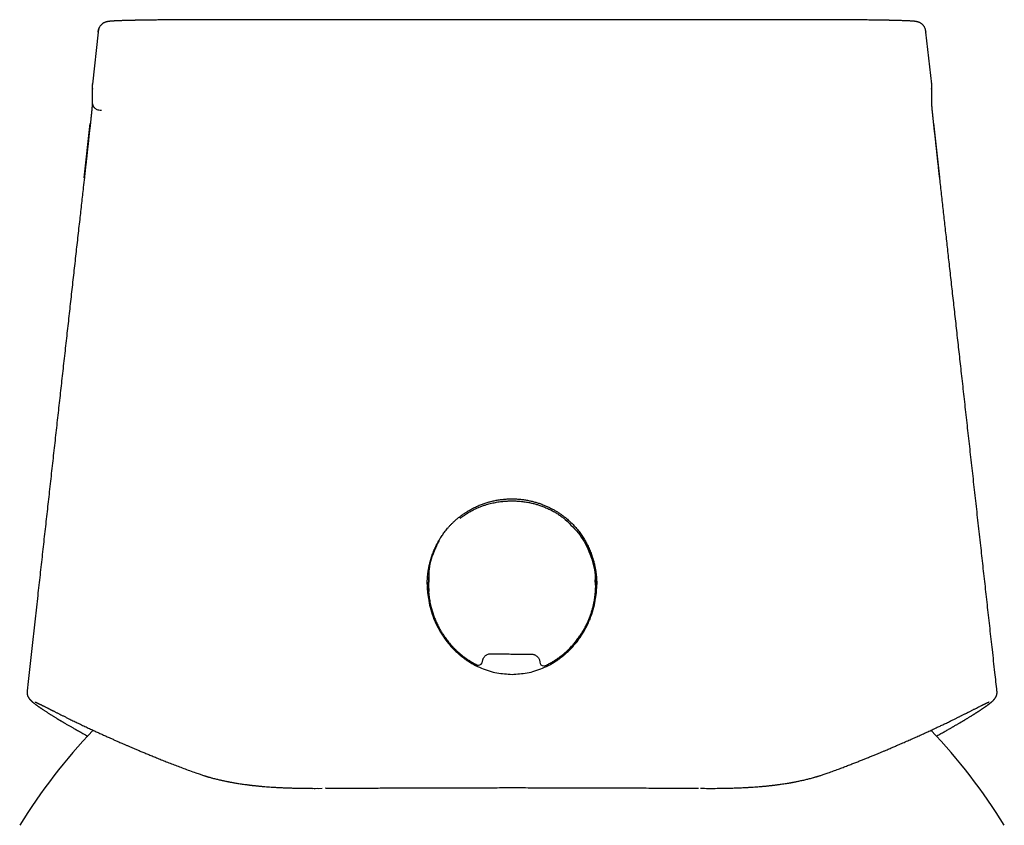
# Model space of a CAD drawing. Header units: millimetres. Extents: x 8 to 853, y 12 to 811.
# Tile 12 of 54: x 381 to 429, y 702 to 741. Entities that reach past the tile are written whole.
import ezdxf

# ---------------------------------------------------------------- set-up
doc = ezdxf.new("R2010")
doc.units = ezdxf.units.MM

msp = doc.modelspace()

# ---------------------------------------------------------------- linework, layer by layer
at = {"color": 7, "linetype": 'Continuous', "lineweight": 30}
for p, q in [((418.283, 741.146), (391.225, 741.146)), ((384.483, 740.536), (384.201, 737.998)), ((425.307, 737.998), (425.025, 740.536)), ((384.193, 737.886), (384.193, 737.119)), ((425.315, 737.119), (425.315, 737.886)), ((384.215, 737.746), (384.214, 737.748)), ((384.192, 736.96), (384.192, 736.954)), ((383.807, 733.413), (384.102, 736.06)), ((425.699, 733.431), (425.403, 736.083)), ((400.652, 713.611), (400.652, 713.468)), ((400.684, 713.012), (400.682, 713.468)), ((408.852, 713.472), (408.852, 713.617)), ((401.214, 711.297), (401.243, 711.274)), ((408.219, 711.201), (408.239, 711.218)), ((403.024, 709.572), (403.023, 709.573)), ((394.429, 703.53), (394.797, 703.524)), ((394.988, 703.522), (395.25, 703.523)), ((395.255, 703.522), (395.452, 703.523))]:
    msp.add_line(p, q, dxfattribs=at)
at = {"color": 7, "linetype": 'Continuous', "lineweight": 30, "flags": 128}
for points in [[(395.634, 703.524), (395.633, 703.524), (395.623, 703.523)], [(413.874, 703.524), (413.875, 703.524), (413.884, 703.523)]]:
    msp.add_lwpolyline(points, dxfattribs=at)
at = {"color": 7, "linetype": 'Continuous', "lineweight": 30}
for centre, radius, start, end in [((403.112, 709.751), 0.2, 243.7129, 269.3465), ((403.112, 709.751), 0.2, 269.3465, 355.3992), ((403.112, 709.751), 0.2, 355.3992, 358.4702), ((406.309, 709.715), 0.2, 183.301, 269.3465), ((406.309, 709.715), 0.2, 269.3465, 294.9906), ((404.752, 686.784), 28.358, 136.3338, 148.2338), ((404.752, 686.784), 28.358, 31.7662, 43.6645)]:
    msp.add_arc(centre, radius, start, end, dxfattribs=at)
for points, knots in [([(391.225, 741.146), (391.127, 741.146), (390.935, 741.146), (390.653, 741.146), (390.383, 741.146), (390.125, 741.146), (389.88, 741.145), (389.647, 741.145), (389.427, 741.144), (389.227, 741.144), (389.046, 741.143), (388.882, 741.143), (388.729, 741.142), (388.587, 741.141), (388.456, 741.141), (388.336, 741.14), (388.223, 741.139), (388.113, 741.138), (387.996, 741.138), (387.872, 741.137), (387.742, 741.135), (387.609, 741.134), (387.476, 741.133), (387.34, 741.131), (387.205, 741.13), (387.071, 741.128), (386.94, 741.127), (386.816, 741.125), (386.7, 741.123), (386.597, 741.121), (386.516, 741.12), (386.454, 741.119), (386.409, 741.118), (386.371, 741.117), (386.339, 741.117), (386.309, 741.116), (386.276, 741.115), (386.235, 741.115), (386.186, 741.114), (386.131, 741.112), (386.072, 741.111), (386, 741.109), (385.915, 741.107), (385.819, 741.104), (385.736, 741.102), (385.665, 741.1), (385.606, 741.098), (385.548, 741.096), (385.492, 741.093), (385.44, 741.091), (385.39, 741.089), (385.344, 741.087), (385.302, 741.085), (385.266, 741.083), (385.236, 741.081), (385.212, 741.08), (385.191, 741.078), (385.172, 741.077), (385.151, 741.076), (385.129, 741.074), (385.102, 741.072), (385.071, 741.069), (385.038, 741.065), (385.013, 741.062), (384.994, 741.06), (384.978, 741.058), (384.963, 741.055), (384.946, 741.052), (384.926, 741.048), (384.9, 741.043), (384.874, 741.036), (384.85, 741.029), (384.828, 741.021), (384.803, 741.011), (384.778, 740.999), (384.755, 740.987), (384.729, 740.972), (384.697, 740.95), (384.657, 740.917), (384.611, 740.869), (384.57, 740.813), (384.537, 740.752), (384.514, 740.689), (384.498, 740.619), (384.492, 740.571), (384.489, 740.546)], [0, 0, 0, 0, 0.029142, 0.057171, 0.084041, 0.10972, 0.134191, 0.157447, 0.179486, 0.200315, 0.217957, 0.234641, 0.250372, 0.265152, 0.278952, 0.291545, 0.303278, 0.31508, 0.327193, 0.341337, 0.355885, 0.370836, 0.386191, 0.401952, 0.418119, 0.434654, 0.450552, 0.467098, 0.482317, 0.496209, 0.508773, 0.515992, 0.5226, 0.528239, 0.532871, 0.536706, 0.541672, 0.547931, 0.555481, 0.564322, 0.574104, 0.584243, 0.600877, 0.618374, 0.636739, 0.648879, 0.661374, 0.674223, 0.687428, 0.70041, 0.712589, 0.72591, 0.738112, 0.749194, 0.759154, 0.766724, 0.773485, 0.779991, 0.787363, 0.79563, 0.804793, 0.820295, 0.835242, 0.849569, 0.856746, 0.864235, 0.872035, 0.880149, 0.889054, 0.899183, 0.910552, 0.917716, 0.92455, 0.930858, 0.935296, 0.939528, 0.943608, 0.947826, 0.954243, 0.961625, 0.969957, 0.976788, 0.984076, 0.991807, 1, 1, 1, 1]), ([(425.02, 740.545), (425.017, 740.574), (425.01, 740.629), (424.99, 740.707), (424.964, 740.77), (424.936, 740.818), (424.911, 740.853), (424.885, 740.883), (424.86, 740.909), (424.835, 740.931), (424.807, 740.953), (424.778, 740.973), (424.747, 740.991), (424.719, 741.005), (424.691, 741.016), (424.666, 741.026), (424.643, 741.033), (424.625, 741.038), (424.613, 741.041), (424.605, 741.043), (424.599, 741.045), (424.591, 741.046), (424.58, 741.049), (424.567, 741.051), (424.55, 741.054), (424.531, 741.057), (424.508, 741.061), (424.483, 741.064), (424.457, 741.067), (424.43, 741.069), (424.403, 741.072), (424.377, 741.074), (424.351, 741.076), (424.324, 741.078), (424.295, 741.08), (424.253, 741.082), (424.194, 741.085), (424.114, 741.089), (424.024, 741.093), (423.926, 741.097), (423.823, 741.1), (423.721, 741.103), (423.621, 741.106), (423.526, 741.109), (423.443, 741.111), (423.375, 741.112), (423.324, 741.113), (423.279, 741.114), (423.241, 741.115), (423.209, 741.116), (423.178, 741.116), (423.144, 741.117), (423.103, 741.118), (423.057, 741.119), (422.993, 741.12), (422.91, 741.121), (422.808, 741.123), (422.696, 741.125), (422.575, 741.126), (422.445, 741.128), (422.304, 741.13), (422.151, 741.132), (421.987, 741.133), (421.811, 741.135), (421.615, 741.137), (421.398, 741.138), (421.159, 741.14), (420.909, 741.141), (420.649, 741.142), (420.38, 741.144), (420.103, 741.144), (419.817, 741.145), (419.523, 741.146), (419.222, 741.146), (418.914, 741.146), (418.601, 741.146), (418.39, 741.146), (418.283, 741.146)], [0, 0, 0, 0, 0.008992, 0.017201, 0.024637, 0.029675, 0.034213, 0.038227, 0.041972, 0.046062, 0.050632, 0.056869, 0.064029, 0.072062, 0.079557, 0.08611, 0.092597, 0.097812, 0.101765, 0.104678, 0.107708, 0.111035, 0.116863, 0.123422, 0.130714, 0.141285, 0.152511, 0.164394, 0.176909, 0.189179, 0.200347, 0.210414, 0.219856, 0.229548, 0.2395, 0.249707, 0.27067, 0.292632, 0.315577, 0.338304, 0.360029, 0.380758, 0.398179, 0.414837, 0.430735, 0.43969, 0.44772, 0.454668, 0.460536, 0.465168, 0.469374, 0.47438, 0.480227, 0.486914, 0.49443, 0.507262, 0.521062, 0.535832, 0.551153, 0.567399, 0.584575, 0.602683, 0.621728, 0.641697, 0.66228, 0.686921, 0.712237, 0.738224, 0.764838, 0.792026, 0.819829, 0.848273, 0.877372, 0.907123, 0.937505, 0.968482, 1, 1, 1, 1]), ([(384.483, 740.532), (384.485, 740.548), (384.488, 740.581), (384.497, 740.636), (384.512, 740.693), (384.535, 740.749), (384.553, 740.783), (384.564, 740.801), (384.565, 740.801)], [0, 0, 0, 0, 0.1623, 0.35771, 0.586074, 0.781014, 0.997711, 1, 1, 1, 1]), ([(425.018, 740.546), (425.021, 740.544), (425.024, 740.541), (425.024, 740.537), (425.024, 740.536)], [0, 0, 0, 0, 0.563844, 1, 1, 1, 1]), ([(384.207, 738.009), (384.204, 737.987), (384.196, 737.943), (384.192, 737.876), (384.196, 737.81), (384.209, 737.767), (384.215, 737.746)], [0, 0, 0, 0, 0.250281, 0.5010469, 0.7514721, 1, 1, 1, 1]), ([(384.201, 737.998), (384.201, 738), (384.201, 738.004), (384.207, 738.007), (384.209, 738.009)], [0, 0, 0, 0, 0.543403, 1, 1, 1, 1]), ([(425.293, 737.746), (425.299, 737.767), (425.312, 737.81), (425.316, 737.876), (425.312, 737.943), (425.304, 737.987), (425.301, 738.009)], [0, 0, 0, 0, 0.248531, 0.498955, 0.74972, 1, 1, 1, 1]), ([(425.306, 737.998), (425.306, 738.001), (425.307, 738.004), (425.301, 738.007), (425.298, 738.009)], [0, 0, 0, 0, 0.613712, 1, 1, 1, 1]), ([(425.31, 737.815), (425.31, 737.816), (425.314, 737.835), (425.315, 737.859), (425.315, 737.881), (425.315, 737.886)], [0, 0, 0, 0, 0.052753, 0.806796, 1, 1, 1, 1]), ([(384.189, 736.955), (384.189, 736.951), (384.189, 736.945), (384.189, 736.935), (384.188, 736.924), (384.187, 736.915), (384.187, 736.905), (384.186, 736.896), (384.186, 736.888), (384.185, 736.88), (384.185, 736.872), (384.184, 736.865), (384.184, 736.858), (384.183, 736.852), (384.183, 736.846), (384.182, 736.841), (384.182, 736.837), (384.182, 736.833), (384.181, 736.83), (384.181, 736.826), (384.181, 736.822), (384.18, 736.817), (384.18, 736.811), (384.179, 736.803), (384.179, 736.794), (384.178, 736.782), (384.176, 736.77), (384.175, 736.754), (384.173, 736.735), (384.171, 736.711), (384.168, 736.682), (384.166, 736.654), (384.163, 736.631), (384.161, 736.613), (384.159, 736.593), (384.157, 736.572), (384.155, 736.548), (384.152, 736.522), (384.149, 736.498), (384.147, 736.471), (384.144, 736.444), (384.14, 736.413), (384.136, 736.375), (384.131, 736.33), (384.126, 736.277), (384.119, 736.215), (384.111, 736.143), (384.102, 736.059), (384.092, 735.963), (384.08, 735.854), (384.067, 735.733), (384.052, 735.601), (384.036, 735.456), (384.019, 735.298), (384, 735.127), (383.98, 734.944), (383.959, 734.75), (383.938, 734.563), (383.918, 734.384), (383.9, 734.218), (383.882, 734.052), (383.863, 733.888), (383.846, 733.729), (383.829, 733.577), (383.818, 733.478), (383.812, 733.43)], [0, 0, 0, 0, 0.027292, 0.058423, 0.087932, 0.115818, 0.14208, 0.166719, 0.189734, 0.211126, 0.230894, 0.249038, 0.265558, 0.280456, 0.29373, 0.305382, 0.314275, 0.321917, 0.32836, 0.334826, 0.341836, 0.351839, 0.362774, 0.374642, 0.391996, 0.411022, 0.431717, 0.45408, 0.484409, 0.514883, 0.545316, 0.575711, 0.589348, 0.602852, 0.615835, 0.628277, 0.640188, 0.651579, 0.662363, 0.668868, 0.674876, 0.680484, 0.685975, 0.691962, 0.698602, 0.70602, 0.714339, 0.723683, 0.734172, 0.745916, 0.759011, 0.772924, 0.788191, 0.804822, 0.822785, 0.841998, 0.862321, 0.883551, 0.900687, 0.918041, 0.935413, 0.95257, 0.969251, 0.985166, 1, 1, 1, 1]), ([(384.193, 737.122), (384.193, 737.12), (384.193, 737.116), (384.193, 737.109), (384.193, 737.101), (384.193, 737.093), (384.193, 737.085), (384.193, 737.076), (384.193, 737.068), (384.193, 737.058), (384.193, 737.049), (384.193, 737.04), (384.193, 737.03), (384.193, 737.02), (384.193, 737.01), (384.193, 737), (384.193, 736.99), (384.192, 736.98), (384.192, 736.97), (384.192, 736.964), (384.191, 736.96)], [0, 0, 0, 0, 0.036813, 0.081348, 0.127464, 0.175165, 0.224452, 0.274407, 0.325899, 0.378934, 0.433511, 0.490665, 0.549416, 0.609758, 0.671686, 0.735193, 0.799103, 0.864539, 0.931503, 1, 1, 1, 1]), ([(384.193, 737.119), (384.193, 737.117), (384.19, 737.08), (384.203, 737.007), (384.233, 736.93), (384.264, 736.883), (384.284, 736.858), (384.313, 736.827), (384.358, 736.789), (384.431, 736.75), (384.532, 736.723), (384.608, 736.722), (384.649, 736.722)], [0, 0, 0, 0, 0.006439, 0.15187, 0.293136, 0.339556, 0.385524, 0.431003, 0.52123, 0.64588, 0.805532, 1, 1, 1, 1]), ([(425.316, 736.96), (425.316, 736.984), (425.314, 737.039), (425.315, 737.092), (425.315, 737.122)], [0, 0, 0, 0, 0.440717, 1, 1, 1, 1]), ([(425.695, 733.431), (425.69, 733.478), (425.679, 733.575), (425.662, 733.726), (425.645, 733.883), (425.627, 734.046), (425.607, 734.227), (425.585, 734.424), (425.561, 734.635), (425.54, 734.831), (425.52, 735.011), (425.502, 735.174), (425.485, 735.327), (425.47, 735.469), (425.455, 735.6), (425.442, 735.725), (425.429, 735.842), (425.417, 735.951), (425.407, 736.048), (425.398, 736.132), (425.39, 736.206), (425.383, 736.269), (425.377, 736.323), (425.372, 736.368), (425.367, 736.413), (425.363, 736.455), (425.359, 736.493), (425.356, 736.523), (425.353, 736.551), (425.35, 736.576), (425.348, 736.599), (425.346, 736.62), (425.344, 736.638), (425.342, 736.656), (425.34, 736.675), (425.338, 736.696), (425.336, 736.717), (425.334, 736.736), (425.333, 736.751), (425.332, 736.765), (425.331, 736.777), (425.33, 736.788), (425.329, 736.797), (425.328, 736.806), (425.328, 736.813), (425.327, 736.818), (425.327, 736.822), (425.327, 736.826), (425.326, 736.83), (425.326, 736.833), (425.326, 736.837), (425.325, 736.841), (425.325, 736.846), (425.325, 736.852), (425.324, 736.858), (425.324, 736.864), (425.323, 736.872), (425.323, 736.879), (425.322, 736.887), (425.322, 736.896), (425.321, 736.904), (425.32, 736.914), (425.32, 736.924), (425.319, 736.934), (425.319, 736.944), (425.318, 736.952), (425.318, 736.955)], [0, 0, 0, 0, 0.0147177, 0.0305001, 0.0470423, 0.0640616, 0.0813022, 0.1038391, 0.1259376, 0.1472536, 0.1654097, 0.1825982, 0.1987279, 0.2137459, 0.2276322, 0.2403938, 0.2535682, 0.2653985, 0.2759759, 0.285406, 0.2938035, 0.3012876, 0.307979, 0.3139972, 0.3194653, 0.3276425, 0.3364944, 0.3474798, 0.3594258, 0.3722962, 0.3861135, 0.4008943, 0.4163462, 0.4317943, 0.4472138, 0.4713872, 0.4954914, 0.5195273, 0.5433606, 0.5625185, 0.580485, 0.5972589, 0.6128393, 0.6272255, 0.6404172, 0.6486281, 0.656297, 0.6634238, 0.6700085, 0.6764803, 0.6841039, 0.6929618, 0.7045262, 0.7176849, 0.7324383, 0.7487866, 0.7667299, 0.7862685, 0.8074023, 0.8301314, 0.8544559, 0.8803755, 0.9078901, 0.9369994, 0.9677028, 1, 1, 1, 1]), ([(383.809, 733.424), (383.791, 733.262), (383.744, 732.841), (383.668, 732.156), (383.576, 731.335), (383.479, 730.47), (383.378, 729.561), (383.275, 728.639), (383.171, 727.703), (383.065, 726.753), (382.957, 725.79), (382.848, 724.813), (382.739, 723.839), (382.631, 722.868), (382.523, 721.902), (382.414, 720.923), (382.303, 719.931), (382.191, 718.928), (382.08, 717.931), (381.97, 716.943), (381.86, 715.962), (381.75, 714.971), (381.638, 713.969), (381.52, 712.916), (381.397, 711.811), (381.268, 710.653), (381.137, 709.482), (381.049, 708.691), (381.004, 708.291), (381.004, 708.286)], [0, 0, 0, 0, 0.019294, 0.050296, 0.081735, 0.117339, 0.153487, 0.190179, 0.227415, 0.265195, 0.30352, 0.342389, 0.381802, 0.41976, 0.458211, 0.497153, 0.536587, 0.576513, 0.616931, 0.655489, 0.694485, 0.733918, 0.773789, 0.814097, 0.859601, 0.905649, 0.952242, 0.999381, 1, 1, 1, 1]), ([(425.695, 733.431), (425.695, 733.43), (425.698, 733.428), (425.698, 733.425), (425.698, 733.424)], [0, 0, 0, 0, 0.420054, 1, 1, 1, 1]), ([(428.504, 708.286), (428.47, 708.589), (428.395, 709.263), (428.281, 710.285), (428.162, 711.348), (428.047, 712.378), (427.934, 713.398), (427.821, 714.406), (427.706, 715.442), (427.587, 716.503), (427.466, 717.59), (427.346, 718.663), (427.228, 719.722), (427.111, 720.768), (426.996, 721.799), (426.882, 722.818), (426.772, 723.806), (426.665, 724.764), (426.561, 725.694), (426.459, 726.611), (426.358, 727.516), (426.258, 728.408), (426.162, 729.272), (426.069, 730.107), (425.979, 730.915), (425.89, 731.711), (425.802, 732.496), (425.739, 733.066), (425.704, 733.374), (425.699, 733.424)], [0, 0, 0, 0, 0.036082, 0.080502, 0.121933, 0.162927, 0.203483, 0.243601, 0.283282, 0.327053, 0.370278, 0.412959, 0.455095, 0.496687, 0.537734, 0.578236, 0.618194, 0.655662, 0.692638, 0.729123, 0.765116, 0.800618, 0.835628, 0.868188, 0.900311, 0.931997, 0.963247, 0.99406, 1, 1, 1, 1]), ([(400.602, 713.504), (400.602, 713.519), (400.602, 713.55), (400.601, 713.607), (400.602, 713.674), (400.606, 713.751), (400.612, 713.833), (400.619, 713.92), (400.629, 714.012), (400.645, 714.127), (400.667, 714.268), (400.701, 714.436), (400.748, 714.628), (400.81, 714.837), (400.887, 715.054), (400.973, 715.26), (401.066, 715.453), (401.164, 715.634), (401.252, 715.78), (401.327, 715.894), (401.388, 715.981), (401.452, 716.068), (401.523, 716.16), (401.603, 716.257), (401.692, 716.357), (401.789, 716.46), (401.895, 716.564), (402.011, 716.67), (402.139, 716.777), (402.275, 716.882), (402.42, 716.984), (402.574, 717.083), (402.739, 717.178), (402.916, 717.27), (403.104, 717.357), (403.295, 717.433), (403.486, 717.498), (403.676, 717.554), (403.875, 717.601), (404.083, 717.641), (404.299, 717.67), (404.524, 717.689), (404.676, 717.691), (404.754, 717.693)], [0, 0, 0, 0, 0.007467, 0.01529, 0.026221, 0.03808, 0.050647, 0.063907, 0.077859, 0.092502, 0.116911, 0.143028, 0.170843, 0.207165, 0.242243, 0.27608, 0.308682, 0.340054, 0.370204, 0.386557, 0.40253, 0.418619, 0.436238, 0.455481, 0.47636, 0.497556, 0.520168, 0.54416, 0.569531, 0.596281, 0.622885, 0.650729, 0.679817, 0.710155, 0.741752, 0.774621, 0.803818, 0.833975, 0.86511, 0.897246, 0.930412, 0.964647, 1, 1, 1, 1]), ([(402.221, 716.743), (402.264, 716.776), (402.352, 716.844), (402.494, 716.94), (402.648, 717.037), (402.781, 717.11), (402.885, 717.164), (402.958, 717.199), (403.032, 717.233), (403.109, 717.267), (403.188, 717.299), (403.269, 717.331), (403.353, 717.361), (403.49, 717.407), (403.685, 717.463), (403.936, 717.519), (404.132, 717.55), (404.268, 717.566), (404.344, 717.574), (404.42, 717.58), (404.496, 717.585), (404.573, 717.589), (404.649, 717.592), (404.726, 717.593), (404.808, 717.592), (404.899, 717.59), (404.999, 717.586), (405.106, 717.579), (405.219, 717.568), (405.339, 717.554), (405.458, 717.536), (405.566, 717.517), (405.66, 717.498), (405.745, 717.478), (405.829, 717.458), (405.913, 717.435), (405.996, 717.411), (406.078, 717.385), (406.203, 717.343), (406.365, 717.282), (406.559, 717.195), (406.742, 717.102), (406.913, 717.004), (407.072, 716.901), (407.221, 716.796), (407.314, 716.721), (407.359, 716.685)], [0, 0, 0, 0, 0.029093, 0.060115, 0.093073, 0.127976, 0.142223, 0.156771, 0.171621, 0.186773, 0.202227, 0.217984, 0.234044, 0.250364, 0.29694, 0.343521, 0.390113, 0.40386, 0.417619, 0.431389, 0.445172, 0.458966, 0.472772, 0.486591, 0.50034, 0.517256, 0.535365, 0.554668, 0.575166, 0.596858, 0.619745, 0.640528, 0.656175, 0.671823, 0.68747, 0.703118, 0.718766, 0.734414, 0.750092, 0.79002, 0.828528, 0.865621, 0.901307, 0.935593, 0.968488, 1, 1, 1, 1]), ([(404.557, 717.694), (404.558, 717.693), (404.558, 717.691), (404.565, 717.687), (404.583, 717.685), (404.607, 717.685), (404.627, 717.686), (404.641, 717.686), (404.673, 717.687), (404.713, 717.689), (404.748, 717.689), (404.76, 717.689)], [0, 0, 0, 0, 0.061171, 0.121595, 0.249652, 0.401009, 0.458383, 0.519502, 0.5845, 0.862019, 1, 1, 1, 1]), ([(404.754, 717.693), (404.825, 717.692), (404.964, 717.689), (405.169, 717.673), (405.367, 717.648), (405.557, 717.614), (405.739, 717.573), (405.912, 717.527), (406.086, 717.472), (406.26, 717.409), (406.431, 717.339), (406.591, 717.264), (406.741, 717.188), (406.879, 717.11), (407.012, 717.029), (407.138, 716.945), (407.257, 716.859), (407.364, 716.776), (407.462, 716.696), (407.553, 716.616), (407.658, 716.517), (407.778, 716.396), (407.91, 716.248), (408.043, 716.084), (408.175, 715.9), (408.304, 715.697), (408.423, 715.482), (408.531, 715.258), (408.626, 715.029), (408.699, 714.817), (408.755, 714.626), (408.798, 714.455), (408.833, 714.285), (408.861, 714.118), (408.882, 713.954), (408.895, 713.797), (408.901, 713.647), (408.902, 713.551), (408.902, 713.504)], [0, 0, 0, 0, 0.03232, 0.063638, 0.09397, 0.123325, 0.151708, 0.179118, 0.205555, 0.235165, 0.263443, 0.290384, 0.315984, 0.340241, 0.363153, 0.387218, 0.409595, 0.430288, 0.449298, 0.467511, 0.485976, 0.515502, 0.545669, 0.576492, 0.612325, 0.649031, 0.686616, 0.724952, 0.762807, 0.799868, 0.827138, 0.853954, 0.880311, 0.906207, 0.931522, 0.955614, 0.978425, 1, 1, 1, 1]), ([(407.359, 716.685), (407.611, 716.444), (408.118, 715.958), (408.612, 715.006), (408.886, 713.948), (408.834, 713.221), (408.808, 712.854)], [0, 0, 0, 0, 0.243662, 0.49132, 0.743517, 1, 1, 1, 1]), ([(401.178, 715.654), (401.067, 715.426), (400.82, 714.916), (400.651, 714.21), (400.676, 713.754), (400.684, 713.612)], [0, 0, 0, 0, 0.358173, 0.799991, 1, 1, 1, 1]), ([(408.825, 713.618), (408.832, 713.727), (408.863, 714.15), (408.732, 714.758), (408.529, 715.21), (408.454, 715.377)], [0, 0, 0, 0, 0.180368, 0.698043, 1, 1, 1, 1]), ([(404.754, 709.102), (405.001, 709.116), (405.513, 709.146), (406.28, 709.389), (406.819, 709.683), (407.147, 709.921), (407.289, 710.034), (407.429, 710.154), (407.565, 710.282), (407.717, 710.439), (407.9, 710.65), (408.122, 710.945), (408.363, 711.336), (408.578, 711.791), (408.738, 712.262), (408.836, 712.694), (408.887, 713.076), (408.917, 713.593), (408.871, 713.98), (408.837, 714.257)], [0, 0, 0, 0, 0.0988278, 0.2053298, 0.3201228, 0.3441652, 0.3685638, 0.3933219, 0.4184427, 0.4439292, 0.4815538, 0.5312192, 0.5929235, 0.6666622, 0.7334422, 0.792666, 0.8443364, 0.8884589, 1, 1, 1, 1]), ([(400.675, 713.954), (400.673, 713.923), (400.668, 713.854), (400.664, 713.749), (400.662, 713.643), (400.663, 713.546), (400.665, 713.456), (400.669, 713.375), (400.672, 713.313), (400.676, 713.268), (400.678, 713.236), (400.681, 713.204), (400.682, 713.172), (400.683, 713.156), (400.683, 713.15)], [0, 0, 0, 0, 0.115161, 0.255252, 0.385212, 0.505038, 0.61473, 0.714285, 0.803704, 0.844612, 0.882985, 0.918418, 0.966443, 1, 1, 1, 1]), ([(408.842, 713.474), (408.843, 713.502), (408.845, 713.577), (408.843, 713.703), (408.841, 713.806), (408.837, 713.862), (408.836, 713.868)], [0, 0, 0, 0, 0.21348, 0.571297, 0.956, 1, 1, 1, 1]), ([(400.611, 713.522), (400.608, 713.488), (400.595, 713.346), (400.622, 713.074), (400.668, 712.692), (400.768, 712.259), (400.928, 711.787), (401.144, 711.332), (401.385, 710.942), (401.606, 710.648), (401.789, 710.438), (401.941, 710.282), (402.076, 710.154), (402.216, 710.033), (402.358, 709.921), (402.574, 709.765), (402.868, 709.583), (403.365, 709.345), (403.993, 709.145), (404.507, 709.116), (404.754, 709.102)], [0, 0, 0, 0, 0.014801, 0.063494, 0.12074, 0.186582, 0.261023, 0.3428, 0.411115, 0.465947, 0.507295, 0.535528, 0.563391, 0.590853, 0.617917, 0.644587, 0.709538, 0.772116, 0.890299, 1, 1, 1, 1]), ([(400.653, 713.44), (400.653, 713.426), (400.654, 713.398), (400.657, 713.344), (400.659, 713.277), (400.663, 713.198), (400.669, 713.112), (400.675, 713.049), (400.678, 713.016), (400.679, 713.013)], [0, 0, 0, 0, 0.107706, 0.21397, 0.383221, 0.566153, 0.764778, 0.979069, 1, 1, 1, 1]), ([(406.394, 709.535), (406.457, 709.565), (406.58, 709.625), (406.756, 709.725), (406.923, 709.831), (407.081, 709.942), (407.242, 710.066), (407.403, 710.203), (407.563, 710.356), (407.71, 710.51), (407.851, 710.674), (407.984, 710.845), (408.109, 711.023), (408.22, 711.199), (408.319, 711.372), (408.405, 711.542), (408.481, 711.706), (408.55, 711.873), (408.612, 712.042), (408.666, 712.211), (408.71, 712.37), (408.746, 712.518), (408.774, 712.657), (408.796, 712.785), (408.813, 712.902), (408.826, 713.008), (408.834, 713.096), (408.839, 713.167), (408.841, 713.216), (408.843, 713.254), (408.846, 713.282), (408.848, 713.311), (408.849, 713.331), (408.849, 713.341)], [0, 0, 0, 0, 0.043606, 0.086126, 0.127589, 0.168018, 0.207432, 0.25529, 0.301607, 0.346397, 0.389674, 0.437292, 0.482961, 0.526691, 0.568494, 0.608377, 0.646351, 0.682422, 0.722108, 0.759222, 0.793768, 0.825775, 0.855368, 0.882561, 0.907338, 0.929648, 0.94949, 0.962757, 0.974644, 0.980254, 0.986257, 0.992812, 1, 1, 1, 1]), ([(400.679, 713.013), (400.682, 712.983), (400.69, 712.906), (400.708, 712.78), (400.734, 712.636), (400.77, 712.464), (400.82, 712.271), (400.886, 712.059), (400.961, 711.855), (401.044, 711.659), (401.132, 711.475), (401.224, 711.303), (401.319, 711.141), (401.406, 711.007), (401.482, 710.898), (401.545, 710.812), (401.614, 710.723), (401.688, 710.633), (401.769, 710.538), (401.858, 710.44), (401.958, 710.337), (402.07, 710.23), (402.186, 710.127), (402.307, 710.028), (402.429, 709.934), (402.562, 709.84), (402.705, 709.748), (402.859, 709.657), (402.968, 709.602), (403.023, 709.573)], [0, 0, 0, 0, 0.0208366, 0.0532071, 0.0876904, 0.1219331, 0.1743041, 0.2254892, 0.2755052, 0.3243658, 0.3722802, 0.4162576, 0.4595179, 0.5020604, 0.5267945, 0.5512784, 0.5762675, 0.6041485, 0.6321611, 0.662718, 0.6958252, 0.7314902, 0.7697219, 0.8035516, 0.8391812, 0.8766225, 0.9158911, 0.9570077, 1, 1, 1, 1]), ([(401.05, 711.65), (401.05, 711.644), (401.05, 711.625), (401.053, 711.6), (401.056, 711.581), (401.058, 711.575)], [0, 0, 0, 0, 0.210751, 0.773244, 1, 1, 1, 1]), ([(401.229, 711.297), (401.228, 711.298), (401.213, 711.315), (401.184, 711.353), (401.153, 711.401), (401.131, 711.441), (401.118, 711.467), (401.105, 711.494), (401.094, 711.52), (401.081, 711.552), (401.069, 711.587), (401.058, 711.622), (401.053, 711.641), (401.052, 711.647), (401.052, 711.647)], [0, 0, 0, 0, 0.016784, 0.18494, 0.367341, 0.442405, 0.514586, 0.584377, 0.652271, 0.718748, 0.829766, 0.921448, 0.999004, 1, 1, 1, 1]), ([(408.404, 711.541), (408.403, 711.541), (408.401, 711.531), (408.395, 711.513), (408.387, 711.492), (408.382, 711.478), (408.369, 711.446), (408.346, 711.396), (408.318, 711.345), (408.294, 711.307), (408.277, 711.283), (408.261, 711.261), (408.247, 711.243), (408.239, 711.233), (408.236, 711.23)], [0, 0, 0, 0, 0.0077962, 0.1119376, 0.1514135, 0.1934663, 0.2381881, 0.4291353, 0.6362571, 0.7214957, 0.8034589, 0.8827093, 0.9598052, 1, 1, 1, 1]), ([(408.402, 711.491), (408.404, 711.502), (408.409, 711.523), (408.41, 711.546), (408.411, 711.557)], [0, 0, 0, 0, 0.483957, 1, 1, 1, 1]), ([(403.309, 709.736), (403.311, 709.756), (403.316, 709.794), (403.333, 709.848), (403.359, 709.907), (403.398, 709.965), (403.451, 710.02), (403.511, 710.063), (403.576, 710.093), (403.644, 710.111), (403.69, 710.112), (403.712, 710.113)], [0, 0, 0, 0, 0.097496, 0.191112, 0.281427, 0.411539, 0.536314, 0.656642, 0.773386, 0.887488, 1, 1, 1, 1]), ([(403.712, 710.113), (403.835, 710.11), (404.077, 710.106), (404.432, 710.1), (404.773, 710.096), (405.1, 710.093), (405.414, 710.091), (405.618, 710.09), (405.718, 710.09)], [0, 0, 0, 0, 0.184032, 0.361114, 0.531249, 0.69444, 0.85069, 1, 1, 1, 1]), ([(405.718, 710.09), (405.732, 710.09), (405.76, 710.089), (405.801, 710.081), (405.84, 710.07), (405.881, 710.053), (405.923, 710.03), (405.965, 710), (406.007, 709.96), (406.048, 709.908), (406.081, 709.843), (406.104, 709.775), (406.11, 709.728), (406.113, 709.704)], [0, 0, 0, 0, 0.070629, 0.139291, 0.206315, 0.271962, 0.357676, 0.441682, 0.524255, 0.645789, 0.765183, 0.883033, 1, 1, 1, 1]), ([(381.004, 708.287), (381.003, 708.272), (381, 708.243), (381.001, 708.203), (381.004, 708.171), (381.008, 708.146), (381.011, 708.129), (381.016, 708.106), (381.025, 708.074), (381.038, 708.038), (381.051, 708.009), (381.063, 707.986), (381.073, 707.967), (381.084, 707.949), (381.095, 707.933), (381.106, 707.917), (381.118, 707.902), (381.128, 707.889), (381.137, 707.879), (381.144, 707.871), (381.15, 707.864), (381.155, 707.858), (381.162, 707.851), (381.169, 707.844), (381.177, 707.835), (381.187, 707.825), (381.198, 707.814), (381.21, 707.804), (381.221, 707.794), (381.232, 707.784), (381.243, 707.774), (381.255, 707.763), (381.268, 707.753), (381.28, 707.742), (381.292, 707.733), (381.303, 707.724), (381.313, 707.715), (381.325, 707.706), (381.34, 707.694), (381.361, 707.678), (381.386, 707.658), (381.412, 707.639), (381.436, 707.621), (381.46, 707.603), (381.484, 707.586), (381.507, 707.569), (381.53, 707.552), (381.552, 707.536), (381.574, 707.521), (381.596, 707.506), (381.619, 707.489), (381.646, 707.47), (381.676, 707.45), (381.709, 707.427), (381.744, 707.403), (381.785, 707.376), (381.83, 707.346), (381.881, 707.312), (381.933, 707.278), (381.987, 707.243), (382.043, 707.206), (382.097, 707.172), (382.147, 707.141), (382.192, 707.112), (382.24, 707.082), (382.289, 707.051), (382.342, 707.019), (382.396, 706.985), (382.444, 706.956), (382.484, 706.932), (382.514, 706.913), (382.541, 706.897), (382.565, 706.883), (382.585, 706.871), (382.6, 706.862), (382.612, 706.855), (382.621, 706.849), (382.63, 706.844), (382.641, 706.837), (382.655, 706.829), (382.673, 706.818), (382.696, 706.804), (382.724, 706.788), (382.755, 706.769), (382.789, 706.749), (382.835, 706.722), (382.891, 706.689), (382.957, 706.651), (383.021, 706.614), (383.083, 706.578), (383.143, 706.543), (383.202, 706.51), (383.268, 706.472), (383.344, 706.429), (383.432, 706.38), (383.526, 706.327), (383.63, 706.27), (383.742, 706.209), (383.858, 706.146), (383.938, 706.103), (383.977, 706.082)], [0, 0, 0, 0, 0.0054665, 0.0101835, 0.0141123, 0.0172274, 0.019533, 0.0215336, 0.0283751, 0.0346445, 0.0403407, 0.0454839, 0.0509136, 0.0566307, 0.0630581, 0.0702013, 0.0773523, 0.0837625, 0.089434, 0.0941073, 0.0984048, 0.1030642, 0.1081258, 0.1135896, 0.1209853, 0.1290175, 0.1381172, 0.1485317, 0.157637, 0.1672737, 0.1764348, 0.1850306, 0.1953502, 0.204717, 0.2131314, 0.2207583, 0.2284921, 0.2364673, 0.2446839, 0.2603744, 0.2767282, 0.2928398, 0.3062585, 0.3193895, 0.3322221, 0.344484, 0.3560568, 0.3669407, 0.3771361, 0.3868122, 0.3976773, 0.4095353, 0.4223859, 0.4362284, 0.4508405, 0.4654585, 0.4839792, 0.5024057, 0.5207381, 0.5389766, 0.557422, 0.5766037, 0.5899423, 0.6036192, 0.6176341, 0.6319871, 0.6466782, 0.6617072, 0.6767007, 0.6854837, 0.6933299, 0.7002397, 0.706213, 0.7112501, 0.715351, 0.7179165, 0.7199118, 0.7220696, 0.7248698, 0.7283126, 0.7323977, 0.738148, 0.7448232, 0.7524235, 0.7607183, 0.7689038, 0.7844629, 0.7993342, 0.8135118, 0.8270026, 0.8398068, 0.8519646, 0.8642298, 0.8808965, 0.898256, 0.9163092, 0.9364226, 0.9573336, 0.9790422, 1, 1, 1, 1]), ([(425.53, 706.081), (425.538, 706.086), (425.58, 706.108), (425.652, 706.147), (425.746, 706.198), (425.834, 706.246), (425.922, 706.294), (426.009, 706.343), (426.095, 706.391), (426.173, 706.434), (426.236, 706.47), (426.29, 706.5), (426.338, 706.528), (426.39, 706.558), (426.447, 706.591), (426.501, 706.622), (426.553, 706.652), (426.6, 706.68), (426.649, 706.708), (426.695, 706.735), (426.736, 706.759), (426.773, 706.781), (426.805, 706.8), (426.831, 706.816), (426.853, 706.829), (426.871, 706.84), (426.89, 706.851), (426.911, 706.864), (426.934, 706.878), (426.959, 706.893), (426.99, 706.911), (427.027, 706.934), (427.07, 706.96), (427.116, 706.988), (427.165, 707.018), (427.212, 707.048), (427.257, 707.075), (427.297, 707.1), (427.334, 707.124), (427.368, 707.146), (427.401, 707.166), (427.431, 707.185), (427.458, 707.203), (427.483, 707.219), (427.506, 707.234), (427.527, 707.247), (427.551, 707.263), (427.577, 707.28), (427.608, 707.3), (427.641, 707.322), (427.674, 707.344), (427.706, 707.365), (427.736, 707.385), (427.764, 707.404), (427.79, 707.422), (427.812, 707.437), (427.831, 707.45), (427.848, 707.461), (427.862, 707.471), (427.875, 707.48), (427.887, 707.489), (427.902, 707.499), (427.919, 707.511), (427.937, 707.523), (427.954, 707.536), (427.972, 707.548), (427.99, 707.561), (428.011, 707.576), (428.032, 707.592), (428.054, 707.608), (428.073, 707.622), (428.089, 707.634), (428.102, 707.644), (428.114, 707.653), (428.124, 707.66), (428.135, 707.669), (428.147, 707.678), (428.159, 707.688), (428.173, 707.698), (428.186, 707.709), (428.199, 707.719), (428.212, 707.73), (428.224, 707.74), (428.237, 707.75), (428.25, 707.762), (428.264, 707.773), (428.277, 707.784), (428.289, 707.795), (428.299, 707.804), (428.307, 707.813), (428.316, 707.82), (428.325, 707.829), (428.335, 707.84), (428.345, 707.85), (428.358, 707.864), (428.372, 707.88), (428.388, 707.899), (428.404, 707.92), (428.421, 707.944), (428.437, 707.97), (428.451, 707.997), (428.464, 708.025), (428.474, 708.049), (428.481, 708.069), (428.487, 708.088), (428.494, 708.113), (428.5, 708.147), (428.506, 708.188), (428.508, 708.236), (428.505, 708.269), (428.504, 708.287)], [0, 0, 0, 0, 0.004209, 0.022149, 0.03926, 0.05554, 0.07099, 0.089132, 0.10597, 0.1215, 0.135719, 0.144709, 0.154745, 0.165826, 0.177948, 0.191109, 0.201274, 0.21198, 0.223212, 0.233984, 0.243692, 0.252338, 0.259925, 0.266454, 0.271417, 0.275667, 0.280264, 0.285429, 0.291162, 0.297458, 0.304268, 0.314635, 0.325974, 0.338284, 0.351565, 0.365814, 0.377681, 0.389372, 0.400394, 0.410748, 0.420436, 0.429983, 0.438781, 0.44683, 0.454131, 0.460812, 0.468023, 0.477553, 0.488198, 0.49996, 0.51284, 0.523949, 0.535722, 0.546968, 0.557198, 0.56641, 0.574468, 0.581545, 0.587639, 0.592752, 0.598197, 0.60479, 0.612531, 0.621423, 0.629217, 0.637723, 0.646942, 0.656615, 0.66959, 0.681427, 0.692124, 0.701681, 0.710095, 0.716233, 0.72229, 0.72908, 0.736605, 0.744864, 0.753859, 0.763014, 0.7727, 0.782144, 0.791209, 0.799897, 0.811791, 0.822892, 0.833282, 0.843182, 0.852604, 0.858706, 0.865416, 0.872784, 0.880811, 0.889483, 0.898221, 0.909754, 0.920852, 0.931454, 0.941232, 0.950161, 0.956992, 0.96332, 0.969165, 0.971527, 0.974203, 0.977727, 0.982095, 0.987288, 0.993271, 1, 1, 1, 1]), ([(381.394, 707.753), (381.394, 707.753), (381.394, 707.753), (381.395, 707.753), (381.396, 707.753), (381.397, 707.752), (381.399, 707.751), (381.402, 707.75), (381.405, 707.749), (381.408, 707.748), (381.412, 707.746), (381.417, 707.744), (381.424, 707.741), (381.432, 707.738), (381.441, 707.734), (381.452, 707.729), (381.463, 707.724), (381.474, 707.719), (381.484, 707.714), (381.496, 707.708), (381.509, 707.702), (381.522, 707.696), (381.535, 707.69), (381.548, 707.684), (381.56, 707.678), (381.572, 707.672), (381.582, 707.667), (381.592, 707.662), (381.601, 707.658), (381.614, 707.651), (381.631, 707.643), (381.653, 707.632), (381.68, 707.619), (381.711, 707.603), (381.746, 707.585), (381.784, 707.567), (381.823, 707.547), (381.864, 707.526), (381.906, 707.505), (381.949, 707.483), (381.991, 707.462), (382.034, 707.44), (382.074, 707.42), (382.11, 707.402), (382.141, 707.386), (382.167, 707.373), (382.192, 707.36), (382.216, 707.348), (382.241, 707.335), (382.267, 707.322), (382.295, 707.308), (382.331, 707.29), (382.375, 707.268), (382.429, 707.24), (382.487, 707.211), (382.564, 707.173), (382.662, 707.124), (382.784, 707.063), (382.916, 706.997), (383.071, 706.921), (383.251, 706.833), (383.456, 706.734), (383.669, 706.631), (383.889, 706.527), (384.099, 706.428), (384.297, 706.337), (384.478, 706.253), (384.658, 706.171), (384.838, 706.089), (384.984, 706.024), (385.096, 705.973), (385.175, 705.938), (385.253, 705.904), (385.332, 705.869), (385.414, 705.832), (385.503, 705.793), (385.6, 705.751), (385.708, 705.704), (385.827, 705.652), (385.957, 705.596), (386.098, 705.536), (386.249, 705.471), (386.411, 705.402), (386.585, 705.329), (386.771, 705.252), (386.968, 705.17), (387.178, 705.084), (387.402, 704.994), (387.639, 704.899), (387.884, 704.802), (388.138, 704.703), (388.401, 704.602), (388.677, 704.498), (388.966, 704.39), (389.167, 704.317), (389.269, 704.28)], [0, 0, 0, 0, 0.001475, 0.003981, 0.006371, 0.011545, 0.016071, 0.019566, 0.022716, 0.025983, 0.029389, 0.034359, 0.0396, 0.045127, 0.051173, 0.057816, 0.065055, 0.070265, 0.075745, 0.081495, 0.087515, 0.093679, 0.099392, 0.104578, 0.109961, 0.114626, 0.118574, 0.121849, 0.125198, 0.128891, 0.135385, 0.142724, 0.150905, 0.161117, 0.171533, 0.181995, 0.192509, 0.203075, 0.213695, 0.223758, 0.233832, 0.243353, 0.252132, 0.26017, 0.266034, 0.271429, 0.276354, 0.280961, 0.285767, 0.290817, 0.296112, 0.30165, 0.310849, 0.320648, 0.330767, 0.341054, 0.359844, 0.379181, 0.399073, 0.41951, 0.446667, 0.473637, 0.500305, 0.526686, 0.552794, 0.572876, 0.592392, 0.61135, 0.629755, 0.647611, 0.655389, 0.66306, 0.670622, 0.678077, 0.685786, 0.694191, 0.703293, 0.713094, 0.724112, 0.735903, 0.748472, 0.761821, 0.775953, 0.790867, 0.806567, 0.823053, 0.840327, 0.858388, 0.877238, 0.896875, 0.916109, 0.936042, 0.95667, 0.97799, 1, 1, 1, 1]), ([(420.239, 704.28), (420.324, 704.31), (420.491, 704.371), (420.733, 704.461), (420.964, 704.548), (421.184, 704.632), (421.392, 704.712), (421.589, 704.789), (421.775, 704.862), (421.951, 704.932), (422.129, 705.003), (422.306, 705.075), (422.481, 705.146), (422.646, 705.214), (422.798, 705.277), (422.94, 705.337), (423.066, 705.389), (423.176, 705.436), (423.273, 705.477), (423.365, 705.516), (423.453, 705.554), (423.541, 705.592), (423.629, 705.63), (423.767, 705.69), (423.955, 705.772), (424.187, 705.874), (424.413, 705.974), (424.633, 706.073), (424.851, 706.171), (425.066, 706.27), (425.279, 706.368), (425.481, 706.462), (425.671, 706.552), (425.851, 706.637), (426.001, 706.709), (426.123, 706.768), (426.216, 706.813), (426.302, 706.855), (426.38, 706.893), (426.45, 706.928), (426.514, 706.959), (426.573, 706.988), (426.627, 707.015), (426.678, 707.04), (426.726, 707.064), (426.777, 707.089), (426.832, 707.117), (426.892, 707.146), (426.955, 707.178), (427.02, 707.21), (427.083, 707.242), (427.145, 707.273), (427.203, 707.302), (427.263, 707.332), (427.321, 707.362), (427.377, 707.39), (427.456, 707.43), (427.552, 707.478), (427.641, 707.523), (427.706, 707.556), (427.751, 707.578), (427.793, 707.6), (427.833, 707.62), (427.871, 707.638), (427.906, 707.656), (427.94, 707.672), (427.971, 707.687), (427.998, 707.7), (428.021, 707.711), (428.04, 707.72), (428.057, 707.728), (428.073, 707.735), (428.088, 707.741), (428.101, 707.747), (428.111, 707.752), (428.116, 707.753), (428.118, 707.754), (428.118, 707.754), (428.118, 707.754), (428.119, 707.754), (428.119, 707.754), (428.119, 707.754)], [0, 0, 0, 0, 0.018274, 0.035933, 0.052983, 0.069432, 0.085284, 0.100279, 0.114707, 0.128573, 0.14188, 0.156997, 0.171328, 0.184879, 0.19765, 0.209645, 0.220863, 0.229863, 0.238294, 0.24619, 0.253985, 0.26181, 0.269667, 0.277556, 0.299437, 0.321587, 0.343188, 0.365021, 0.387111, 0.409676, 0.432746, 0.456308, 0.477441, 0.498938, 0.520789, 0.533586, 0.545779, 0.557361, 0.568341, 0.57797, 0.587085, 0.595687, 0.603774, 0.611349, 0.618511, 0.626085, 0.635099, 0.64483, 0.655276, 0.66644, 0.67832, 0.688769, 0.699716, 0.711161, 0.722806, 0.734375, 0.745869, 0.772659, 0.799026, 0.811587, 0.824048, 0.83641, 0.848674, 0.860761, 0.87235, 0.885324, 0.897556, 0.909046, 0.919795, 0.928994, 0.938366, 0.948092, 0.958112, 0.968046, 0.9803, 0.992728, 0.994524, 0.996324, 0.998129, 0.999941, 1, 1, 1, 1]), ([(389.268, 704.28), (389.305, 704.267), (389.373, 704.242), (389.471, 704.209), (389.558, 704.18), (389.632, 704.156), (389.695, 704.137), (389.745, 704.121), (389.784, 704.11), (389.814, 704.101), (389.842, 704.093), (389.877, 704.082), (389.924, 704.069), (389.983, 704.052), (390.086, 704.024), (390.23, 703.987), (390.378, 703.951), (390.491, 703.925), (390.565, 703.908), (390.639, 703.892), (390.713, 703.877), (390.781, 703.863), (390.843, 703.85), (390.896, 703.84), (390.944, 703.831), (390.996, 703.821), (391.061, 703.809), (391.141, 703.795), (391.231, 703.78), (391.329, 703.764), (391.435, 703.748), (391.548, 703.731), (391.647, 703.717), (391.73, 703.706), (391.792, 703.698), (391.849, 703.691), (391.899, 703.684), (391.941, 703.679), (391.974, 703.675), (392, 703.672), (392.02, 703.67), (392.041, 703.668), (392.063, 703.665), (392.097, 703.661), (392.145, 703.656), (392.208, 703.649), (392.279, 703.642), (392.356, 703.635), (392.436, 703.627), (392.536, 703.618), (392.657, 703.608), (392.802, 703.597), (392.959, 703.586), (393.127, 703.575), (393.308, 703.565), (393.493, 703.556), (393.676, 703.548), (393.862, 703.542), (394.048, 703.536), (394.234, 703.532), (394.413, 703.528), (394.585, 703.526), (394.749, 703.525), (394.909, 703.523), (395.032, 703.522), (395.102, 703.522), (395.119, 703.522)], [0, 0, 0, 0, 0.021014, 0.039721, 0.05613, 0.070247, 0.081902, 0.091352, 0.098598, 0.103697, 0.108475, 0.113846, 0.123482, 0.134576, 0.146785, 0.180073, 0.213933, 0.227431, 0.240824, 0.254113, 0.267298, 0.280011, 0.290941, 0.300256, 0.308021, 0.316067, 0.328191, 0.342207, 0.358072, 0.375249, 0.39357, 0.413031, 0.433632, 0.44465, 0.455721, 0.465586, 0.474069, 0.481171, 0.486893, 0.491024, 0.494128, 0.497485, 0.501328, 0.505656, 0.514845, 0.525662, 0.538018, 0.551071, 0.564611, 0.578639, 0.601668, 0.625902, 0.651339, 0.679928, 0.7099, 0.740822, 0.770921, 0.800006, 0.831268, 0.861267, 0.890003, 0.917477, 0.94369, 0.968675, 0.992495, 1, 1, 1, 1]), ([(414.991, 703.526), (415.004, 703.526), (415.098, 703.527), (415.272, 703.53), (415.514, 703.536), (415.754, 703.544), (415.991, 703.553), (416.206, 703.563), (416.396, 703.574), (416.56, 703.584), (416.715, 703.595), (416.861, 703.606), (416.981, 703.616), (417.079, 703.625), (417.156, 703.632), (417.229, 703.64), (417.296, 703.646), (417.356, 703.653), (417.408, 703.658), (417.451, 703.663), (417.488, 703.667), (417.525, 703.672), (417.569, 703.677), (417.627, 703.684), (417.697, 703.693), (417.775, 703.703), (417.855, 703.714), (417.953, 703.728), (418.065, 703.744), (418.188, 703.763), (418.288, 703.78), (418.368, 703.794), (418.429, 703.804), (418.485, 703.814), (418.534, 703.823), (418.581, 703.832), (418.633, 703.842), (418.693, 703.854), (418.799, 703.876), (418.949, 703.908), (419.139, 703.951), (419.327, 703.998), (419.469, 704.036), (419.565, 704.063), (419.613, 704.077), (419.651, 704.088), (419.679, 704.096), (419.702, 704.103), (419.73, 704.111), (419.768, 704.122), (419.818, 704.138), (419.881, 704.158), (419.955, 704.182), (420.04, 704.21), (420.136, 704.243), (420.204, 704.267), (420.239, 704.28)], [0, 0, 0, 0, 0.006443, 0.048979, 0.091663, 0.134497, 0.177487, 0.219561, 0.251393, 0.281592, 0.310156, 0.337085, 0.36238, 0.377359, 0.391698, 0.405398, 0.418285, 0.429631, 0.439352, 0.447448, 0.453979, 0.459899, 0.468275, 0.47911, 0.492406, 0.5079, 0.52331, 0.538111, 0.563666, 0.587168, 0.608614, 0.621688, 0.633568, 0.644252, 0.653738, 0.662279, 0.672136, 0.683843, 0.697407, 0.734716, 0.772788, 0.810847, 0.84819, 0.85945, 0.869416, 0.878085, 0.882585, 0.886828, 0.892388, 0.899611, 0.910384, 0.923526, 0.939046, 0.956956, 0.977269, 1, 1, 1, 1]), ([(395.623, 703.523), (395.893, 703.525), (396.432, 703.529), (397.256, 703.534), (398.09, 703.538), (398.934, 703.542), (399.786, 703.546), (400.629, 703.549), (401.461, 703.551), (402.281, 703.553), (403.104, 703.554), (403.928, 703.555), (404.479, 703.555), (404.754, 703.555)], [0, 0, 0, 0, 0.092943, 0.186024, 0.279225, 0.372527, 0.465908, 0.559346, 0.64748, 0.735628, 0.823774, 0.911902, 1, 1, 1, 1]), ([(404.754, 703.555), (405.106, 703.555), (405.809, 703.555), (406.859, 703.553), (407.901, 703.551), (408.934, 703.549), (409.952, 703.545), (410.955, 703.541), (411.942, 703.536), (412.922, 703.53), (413.563, 703.525), (413.884, 703.523)], [0, 0, 0, 0, 0.112864, 0.225067, 0.336797, 0.448249, 0.559614, 0.669096, 0.778867, 0.889108, 1, 1, 1, 1]), ([(413.981, 703.523), (413.996, 703.523), (414.023, 703.523), (414.05, 703.523), (414.061, 703.523)], [0, 0, 0, 0, 0.5705908, 1, 1, 1, 1]), ([(414.07, 703.524), (414.353, 703.521), (414.664, 703.518), (414.956, 703.527), (414.981, 703.528)], [0, 0, 0, 0, 0.915271, 1, 1, 1, 1])]:
    msp.add_open_spline(points, degree=3, knots=knots, dxfattribs=at)

doc.saveas('drawing.dxf')
